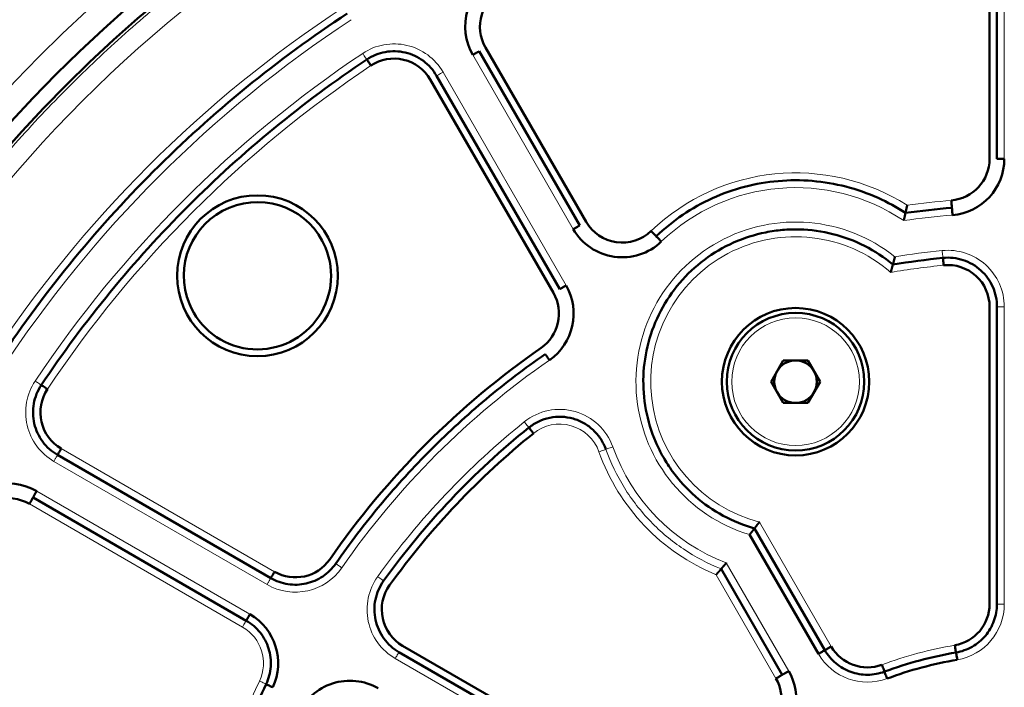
# Model space of a CAD drawing. Header units: millimetres. Extents: x 5 to 414, y 5 to 290.
# Tile 16 of 83: x 101.04 to 111.06, y 191.56 to 198.36. Entities that reach past the tile are written whole.
import ezdxf

# ---------------------------------------------------------------- set-up
doc = ezdxf.new("R2010")
doc.units = ezdxf.units.MM
doc.layers.add('1', color=7, linetype='Continuous', true_color=0xffffff)

msp = doc.modelspace()

# ---------------------------------------------------------------- linework, layer by layer
at = {"layer": '1', "color": 7, "linetype": 'Continuous', "lineweight": 50}
for p, q in [((110.91045, 196.9431), (110.91045, 199.44992)), ((110.98545, 199.44992), (110.98545, 196.9431)), ((105.77915, 198.07499), (106.80251, 196.30247)), ((106.73756, 196.26497), (105.7142, 198.03749)), ((105.28118, 197.78749), (106.53459, 195.61652)), ((106.46964, 195.57902), (105.21623, 197.74999)), ((110.91045, 192.41146), (110.91045, 195.43681)), ((110.98545, 195.43681), (110.98545, 192.41146)), ((108.68545, 194.6744), (108.81045, 194.89091)), ((108.81045, 194.89091), (109.06045, 194.89091)), ((109.06045, 194.89091), (109.18545, 194.6744)), ((108.81045, 194.4579), (108.68545, 194.6744)), ((109.18545, 194.6744), (109.06045, 194.4579)), ((109.06045, 194.4579), (108.81045, 194.4579)), ((103.59333, 192.67526), (101.42236, 193.92867)), ((101.17236, 193.49565), (103.34333, 192.24224)), ((108.51765, 193.18177), (109.23342, 191.94201)), ((109.16847, 191.90451), (108.46777, 193.11816)), ((108.80041, 191.69201), (108.17844, 192.76929)), ((104.93532, 191.98706), (107.55534, 190.47439)), ((107.51784, 190.40944), (104.89781, 191.92211))]:
    msp.add_line(p, q, dxfattribs=at)
at = {"layer": '1', "color": 2, "linetype": 'Continuous', "lineweight": 13}
for p, q in [((111.06045, 199.44992), (111.06045, 196.9431)), ((105.64924, 197.99999), (106.67261, 196.22747)), ((106.59955, 195.65402), (105.34614, 197.82499)), ((111.06045, 195.43681), (111.06045, 192.41146)), ((103.63083, 192.74021), (101.45986, 193.99362)), ((103.55583, 192.6103), (101.38486, 193.86372)), ((101.20986, 193.56061), (103.38083, 192.3072)), ((101.13486, 193.4307), (103.30583, 192.17729)), ((108.56709, 193.24614), (109.29838, 191.97951)), ((108.86536, 191.72951), (108.23022, 192.8296)), ((108.73546, 191.65451), (108.12639, 192.70945)), ((107.48034, 190.34449), (104.86031, 191.85716))]:
    msp.add_line(p, q, dxfattribs=at)
at = {"layer": '1', "color": 7, "linetype": 'Continuous', "lineweight": 50}
for centre, radius in [((111.23545, 187.9744), 13.9), ((108.93545, 194.6744), 0.75), ((108.93545, 194.6744), 0.7)]:
    msp.add_circle(centre, radius, dxfattribs=at)
at = {"layer": '1', "color": 2, "linetype": 'Continuous', "lineweight": 13}
msp.add_circle((108.93545, 194.6744), 0.65, dxfattribs=at)
at = {"layer": '1', "color": 7, "linetype": 'Continuous', "lineweight": 50}
for centre, radius, start, end in [((111.23545, 187.9744), 16.70868, 0, 180), ((111.23545, 187.9744), 15.89931, 0, 180), ((111.23545, 187.9744), 14.75, 90, 270), ((111.23545, 187.9744), 13.75, 90, 270), ((106.14721, 198.28749), 0.575, 116.260665, 210), ((106.14721, 198.28749), 0.425, 116.260665, 210), ((104.84817, 197.53749), 0.425, 30, 123.739335), ((110.48545, 196.9431), 0.425, 274.780192, 0), ((110.48545, 196.9431), 0.575, 274.780192, 0), ((103.45727, 195.75258), 0.81827, 0, 180), ((103.45727, 195.75258), 0.75, 22.522674, 202.522674), ((111.23545, 187.9744), 8.5, 94.780192, 97.985724), ((107.17057, 196.51497), 0.425, 210, 313.797253), ((107.17057, 196.51497), 0.575, 210, 313.797253), ((103.45727, 195.75258), 0.75, 202.522674, 22.522674), ((111.23545, 187.9744), 8, 95.73917, 99.420043), ((110.48545, 195.43681), 0.425, 0, 95.73917), ((103.45727, 195.75258), 0.81827, 180, 0), ((106.10158, 195.36652), 0.425, 304.780192, 30), ((106.10158, 195.36652), 0.575, 304.780192, 30), ((111.23545, 187.9744), 8.575, 124.780192, 145.219808), ((108.93545, 194.6744), 0.21651, 90, 150), ((108.93545, 194.6744), 0.21651, 30, 90), ((108.93545, 194.6744), 0.21651, 150, 210), ((108.93545, 194.6744), 0.21651, 330, 30), ((101.67236, 194.36168), 0.425, 146.260665, 240), ((108.93545, 194.6744), 0.21651, 210, 270), ((108.93545, 194.6744), 0.21651, 270, 330), ((111.23545, 187.9744), 8, 128.821894, 144.26083), ((111.23545, 187.9744), 7.925, 128.821894, 144.26083), ((100.92236, 193.06264), 0.575, 60, 153.739335), ((100.92236, 193.06264), 0.425, 60, 153.739335), ((103.84333, 193.10827), 0.425, 240, 325.219808), ((105.14781, 192.35512), 0.425, 144.26083, 240), ((110.48545, 192.41146), 0.425, 279.594068, 0), ((103.09333, 191.80923), 0.575, 334.780192, 60), ((109.66644, 192.19201), 0.425, 210, 290.405932), ((111.23545, 187.9744), 4, 99.594068, 110.405932), ((111.23545, 187.9744), 3.925, 99.594068, 110.405932), ((108.3674, 191.44201), 0.425, 309.594068, 30), ((108.3674, 191.44201), 0.575, 309.594068, 30), ((104.39781, 191.05609), 0.575, 60, 155.73917)]:
    msp.add_arc(centre, radius, start, end, dxfattribs=at)
at = {"layer": '1', "color": 2, "linetype": 'Continuous', "lineweight": 13}
for centre, radius, start, end in [((111.23545, 187.9744), 14.85, 0, 180), ((111.23545, 187.9744), 14.15, 0, 180), ((111.23545, 187.9744), 13.51828, 121.780188, 148.219812), ((111.23545, 187.9744), 12.575, 123.307362, 146.692638), ((111.23545, 187.9744), 12.425, 123.307362, 146.692638), ((104.84817, 197.53749), 0.575, 30, 123.739335), ((111.23545, 187.9744), 12.075, 123.739335, 146.260665), ((111.23545, 187.9744), 11.925, 123.739335, 146.260665), ((108.93545, 194.6744), 2.125, 57.674291, 133.797253), ((108.93545, 194.6744), 1.975, 56.102156, 133.797253), ((111.23545, 187.9744), 8.575, 94.780192, 97.799558), ((111.23545, 187.9744), 8.425, 94.780192, 98.178469), ((108.93545, 194.6744), 1.625, 51.491155, 253.273731), ((108.93545, 194.6744), 1.475, 48.950995, 255.538088), ((111.23545, 187.9744), 8.075, 95.73917, 99.179708), ((110.48545, 195.43681), 0.575, 0, 95.73917), ((111.23545, 187.9744), 7.925, 95.73917, 99.67127), ((111.23545, 187.9744), 8.425, 124.780192, 145.219808), ((101.67236, 194.36168), 0.575, 146.260665, 240), ((106.53369, 193.81764), 0.575, 19.632441, 128.821894), ((111.23545, 187.9744), 8.075, 128.821894, 144.26083), ((106.53369, 193.81764), 0.425, 19.632441, 128.821894), ((108.93545, 194.6744), 2.125, 199.632441, 247.620938), ((108.93545, 194.6744), 1.975, 199.632441, 249.0793), ((103.84333, 193.10827), 0.575, 240, 325.219808), ((105.14781, 192.35512), 0.575, 144.26083, 240), ((110.48545, 192.41146), 0.575, 279.594068, 0), ((103.09333, 191.80923), 0.425, 334.780192, 60), ((111.23545, 187.9744), 4.075, 99.594068, 110.405932), ((109.66644, 192.19201), 0.575, 210, 290.405932), ((111.23545, 187.9744), 8.575, 154.780192, 175.219808)]:
    msp.add_arc(centre, radius, start, end, dxfattribs=at)
at = {"layer": '1', "color": 7, "linetype": 'Continuous', "lineweight": 50}
for points in [[(127.98545, 187.9744), (127.98545, 188.52232), (127.93159, 189.61893), (127.69001, 191.24739), (127.28997, 192.84449), (126.73531, 194.39465), (126.03138, 195.88299), (125.18495, 197.29516), (124.20419, 198.61757), (123.09853, 199.83748), (121.87862, 200.94314), (120.55621, 201.92391), (119.14404, 202.77033), (117.6557, 203.47426), (116.10553, 204.02892), (114.50846, 204.42897), (112.87987, 204.67055), (111.23545, 204.75133), (109.59102, 204.67055), (107.96243, 204.42897), (106.36536, 204.02892), (104.8152, 203.47426), (103.32686, 202.77033), (101.91469, 201.92391), (100.59228, 200.94314), (99.37237, 199.83748), (98.26671, 198.61757), (97.28594, 197.29516), (96.43952, 195.88299), (95.73559, 194.39465), (95.18093, 192.84449), (94.78088, 191.24739), (94.5393, 189.61893), (94.48545, 188.52232), (94.48545, 187.9744)], [(104.37132, 198.42111), (104.01616, 198.18775), (103.32914, 197.68439), (102.38127, 196.82858), (101.52546, 195.88071), (101.0221, 195.19369), (100.78874, 194.83853)], [(104.57046, 197.95328), (104.62676, 197.99088), (104.75637, 198.04347), (104.96495, 198.0381), (105.15437, 197.95063), (105.24734, 197.84612), (105.28118, 197.78749)], [(101.25657, 194.63939), (101.4748, 194.96612), (101.94371, 195.59858), (102.7365, 196.47335), (103.61127, 197.26614), (104.24373, 197.73505), (104.57046, 197.95328)], [(110.52711, 196.44483), (110.52711, 196.44484), (110.52679, 196.44873), (110.5254, 196.46536), (110.52332, 196.4902), (110.52168, 196.50986), (110.52086, 196.51958)], [(107.51662, 196.15408), (107.51663, 196.15408), (107.51933, 196.15126), (107.53088, 196.13921), (107.54813, 196.12122), (107.56178, 196.10699), (107.56853, 196.09994)], [(110.43545, 195.9343), (110.50422, 195.94121), (110.64641, 195.92586), (110.83069, 195.81849), (110.95596, 195.64587), (110.98545, 195.50593), (110.98545, 195.43681)], [(106.3868, 194.95585), (106.17932, 194.81175), (105.77699, 194.50488), (105.21707, 193.99278), (104.70497, 193.43286), (104.3981, 193.03053), (104.254, 192.82305)], [(101.42236, 193.92867), (101.36373, 193.96251), (101.25922, 194.05548), (101.17175, 194.2449), (101.16638, 194.45348), (101.21897, 194.58309), (101.25657, 194.63939)], [(101.25657, 194.63939), (101.25658, 194.63938), (101.25982, 194.63722), (101.2737, 194.62795), (101.29443, 194.6141), (101.31083, 194.60315), (101.31894, 194.59773)], [(106.22024, 194.20719), (106.25109, 194.23202), (106.31902, 194.27448), (106.43283, 194.31221), (106.5524, 194.32205), (106.67089, 194.30339), (106.78163, 194.2573), (106.87838, 194.18636), (106.95564, 194.09466), (106.99131, 194.02294), (107.00462, 193.98563)], [(106.22023, 194.20719), (106.22024, 194.20719), (106.22268, 194.20415), (106.23315, 194.19115), (106.24877, 194.17172), (106.26114, 194.15636), (106.26725, 194.14876)], [(104.254, 192.82305), (104.21885, 192.77245), (104.12873, 192.68352), (103.95502, 192.60901), (103.76611, 192.6024), (103.64669, 192.64445), (103.59333, 192.67526)], [(104.89781, 191.92211), (104.83796, 191.95667), (104.73151, 192.05219), (104.64464, 192.24697), (104.6438, 192.46025), (104.7016, 192.59107), (104.74197, 192.64717)], [(110.98545, 192.41146), (110.98545, 192.35329), (110.96473, 192.23592), (110.87521, 192.08205), (110.73841, 191.96814), (110.62614, 191.92815), (110.56878, 191.91846)], [(103.54567, 191.59618), (103.57192, 191.65193), (103.60387, 191.77444), (103.58154, 191.96213), (103.49281, 192.12904), (103.39669, 192.21144), (103.34333, 192.24224)], [(110.56878, 191.91845), (110.56878, 191.91846), (110.56813, 191.9223), (110.56535, 191.93876), (110.56119, 191.96334), (110.55791, 191.98279), (110.55628, 191.99241)], [(109.23343, 191.94201), (109.23342, 191.94201), (109.23004, 191.94006), (109.21559, 191.93171), (109.194, 191.91925), (109.17692, 191.90939), (109.16847, 191.90451)], [(109.84077, 191.72339), (109.78625, 191.7031), (109.66903, 191.6816), (109.4936, 191.71185), (109.33913, 191.80035), (109.26251, 191.89163), (109.23342, 191.94201)], [(110.56878, 191.91846), (110.56878, 191.91845), (110.56943, 191.91461), (110.57221, 191.89815), (110.57637, 191.87357), (110.57966, 191.85412), (110.58128, 191.8445)], [(103.54567, 191.59618), (103.43804, 191.36766), (103.24305, 190.90073), (103.01419, 190.17728), (102.85066, 189.43632), (102.78606, 188.93446), (102.76501, 188.68274)]]:
    msp.add_open_spline(points, degree=3, dxfattribs=at)
for points, knots in [([(96.48545, 187.9744), (96.48545, 188.94017), (96.62846, 190.38939), (97.09789, 192.2629), (97.58632, 193.62808), (98.2062, 194.93868), (98.95155, 196.18224), (99.81521, 197.34675), (100.78885, 198.421), (101.8631, 199.39464), (103.02761, 200.2583), (104.27117, 201.00365), (105.58179, 201.62353), (106.94687, 202.11196), (108.35324, 202.46424), (109.78737, 202.67698), (111.23545, 202.74812), (112.68352, 202.67698), (114.11766, 202.46424), (115.52403, 202.11196), (116.8891, 201.62353), (118.19973, 201.00365), (119.44328, 200.2583), (120.60779, 199.39464), (121.68204, 198.421), (122.65568, 197.34675), (123.51934, 196.18224), (124.2647, 194.93868), (124.88458, 193.62806), (125.37301, 192.26299), (125.72529, 190.85659), (125.93802, 189.42257), (125.98545, 188.4569), (125.98545, 187.9744)], [0, 0, 0, 0, 0.06242942, 0.09368177, 0.12493412, 0.15618647, 0.18743883, 0.21869118, 0.24994353, 0.28119589, 0.31244824, 0.34370059, 0.37495294, 0.4062053, 0.43745765, 0.46871, 0.49996236, 0.53121471, 0.56246706, 0.59371941, 0.62497177, 0.65622412, 0.68747647, 0.71872882, 0.74998118, 0.78123353, 0.81248588, 0.84373824, 0.87499059, 0.90624294, 0.93749529, 0.96874765, 1, 1, 1, 1]), ([(105.7142, 198.03749), (105.71415, 198.03746), (105.71374, 198.03723), (105.71212, 198.03629), (105.71088, 198.03558), (105.70762, 198.0337), (105.70561, 198.03254), (105.70089, 198.02981), (105.69818, 198.02824), (105.69217, 198.02477), (105.68886, 198.02287), (105.68179, 198.01879), (105.67803, 198.01661), (105.67017, 198.01207), (105.66608, 198.00971), (105.65775, 198.0049), (105.65349, 198.00245), (105.64924, 197.99999)], [0, 0, 0, 0, 0.11950619, 0.11950619, 0.24529102, 0.24529102, 0.37107585, 0.37107585, 0.49686068, 0.49686068, 0.62264551, 0.62264551, 0.74843034, 0.74843034, 0.87421517, 0.87421517, 1, 1, 1, 1]), ([(104.61212, 197.89091), (104.6067, 197.89902), (104.59575, 197.91542), (104.5819, 197.93615), (104.57264, 197.95001), (104.57046, 197.95328), (104.57046, 197.95327)], [0, 0, 0, 0, 0.25024982, 0.50049963, 0.75074945, 1, 1, 1, 1]), ([(110.98545, 196.9431), (110.9855, 196.9431), (110.98598, 196.9431), (110.98785, 196.9431), (110.98928, 196.9431), (110.99304, 196.9431), (110.99536, 196.9431), (111.00081, 196.9431), (111.00394, 196.9431), (111.01089, 196.9431), (111.0147, 196.9431), (111.02286, 196.9431), (111.02721, 196.9431), (111.03628, 196.9431), (111.041, 196.9431), (111.05063, 196.9431), (111.05554, 196.9431), (111.06045, 196.9431)], [0, 0, 0, 0, 0.11950619, 0.11950619, 0.24529102, 0.24529102, 0.37107585, 0.37107585, 0.49686068, 0.49686068, 0.62264551, 0.62264551, 0.74843034, 0.74843034, 0.87421517, 0.87421517, 1, 1, 1, 1]), ([(110.05457, 196.39197), (109.96571, 196.44987), (109.77015, 196.55668), (109.4503, 196.66886), (109.10645, 196.72713), (108.75772, 196.72656), (108.41409, 196.66717), (108.08537, 196.55065), (107.7811, 196.38041), (107.60013, 196.23415), (107.51663, 196.15408)], [0, 0, 0, 0, 0.11576489, 0.24208419, 0.36840349, 0.4947228, 0.6210421, 0.7473614, 0.8736807, 1, 1, 1, 1]), ([(110.07175, 196.47007), (110.07165, 196.46961), (110.07145, 196.4687), (110.07116, 196.46735), (110.07088, 196.46603), (110.0706, 196.46474), (110.07032, 196.46348), (110.07006, 196.46225), (110.0698, 196.46105), (110.06955, 196.45988), (110.0693, 196.45875), (110.06906, 196.45764), (110.06883, 196.45657), (110.06861, 196.45553), (110.06839, 196.45453), (110.06818, 196.45355), (110.06797, 196.45261), (110.06777, 196.4517), (110.06758, 196.45082), (110.06739, 196.44997), (110.06721, 196.44916), (110.06704, 196.44837), (110.06687, 196.44762), (110.06671, 196.4469), (110.06656, 196.44621), (110.06642, 196.44555), (110.06628, 196.44493), (110.06614, 196.44433), (110.06602, 196.44376), (110.0659, 196.44322), (110.06578, 196.44272), (110.06568, 196.44224), (110.06558, 196.44179), (110.06549, 196.44138), (110.06506, 196.43942), (110.06431, 196.43601), (110.06328, 196.43131), (110.06232, 196.42694), (110.06143, 196.4229), (110.06061, 196.41917), (110.05993, 196.4161), (110.05938, 196.4136), (110.05893, 196.41157), (110.05851, 196.40963), (110.05811, 196.4078), (110.05773, 196.40606), (110.05737, 196.40442), (110.05704, 196.40289), (110.05672, 196.40145), (110.05643, 196.40012), (110.05616, 196.39889), (110.05591, 196.39776), (110.05568, 196.39674), (110.05547, 196.39581), (110.05528, 196.39499), (110.05512, 196.39427), (110.05497, 196.39365), (110.05485, 196.39313), (110.05475, 196.39271), (110.05467, 196.39238), (110.05462, 196.39215), (110.05458, 196.392), (110.05458, 196.39198), (110.05457, 196.39198)], [0, 0, 0, 0, 0.0116176, 0.02298958, 0.03411487, 0.04499248, 0.05562143, 0.06600081, 0.07612977, 0.08600753, 0.09563336, 0.1050066, 0.11412664, 0.12299293, 0.13160499, 0.13996238, 0.14806473, 0.15591169, 0.16350299, 0.17083836, 0.17791762, 0.18474058, 0.1913071, 0.19761708, 0.20367044, 0.2094671, 0.21500702, 0.22029019, 0.2253166, 0.23008625, 0.23459915, 0.23885532, 0.24285481, 0.24659765, 0.25008387, 0.2957036, 0.33973467, 0.38219217, 0.42308705, 0.46242901, 0.50022849, 0.52485978, 0.54929019, 0.57352355, 0.59756332, 0.62141279, 0.64507518, 0.66855382, 0.69185224, 0.71497431, 0.73792432, 0.76070711, 0.78332654, 0.80578246, 0.82807361, 0.85019835, 0.87215492, 0.89394155, 0.91555664, 0.93699889, 0.95826743, 0.97936193, 1, 1, 1, 1]), ([(110.05457, 196.39198), (110.05457, 196.39197), (110.05457, 196.39196), (110.05456, 196.39194), (110.05455, 196.39188), (110.05453, 196.39181), (110.05451, 196.39171), (110.05448, 196.39159), (110.05445, 196.39145), (110.05441, 196.39128), (110.05437, 196.39109), (110.05432, 196.39089), (110.05426, 196.39065), (110.0542, 196.3904), (110.05414, 196.39012), (110.05407, 196.38983), (110.054, 196.3895), (110.05392, 196.38916), (110.05383, 196.38879), (110.05374, 196.3884), (110.05365, 196.38799), (110.05355, 196.38755), (110.05345, 196.38709), (110.05334, 196.38661), (110.05322, 196.3861), (110.05311, 196.38557), (110.05298, 196.38501), (110.05285, 196.38444), (110.05272, 196.38384), (110.05258, 196.38321), (110.05244, 196.38257), (110.05229, 196.3819), (110.05214, 196.3812), (110.05198, 196.38049), (110.05182, 196.37975), (110.05165, 196.37899), (110.05147, 196.37821), (110.0513, 196.3774), (110.05111, 196.37657), (110.05092, 196.37572), (110.05073, 196.37485), (110.05053, 196.37395), (110.05033, 196.37304), (110.05012, 196.3721), (110.04991, 196.37114), (110.04969, 196.37016), (110.04947, 196.36916), (110.04893, 196.36678), (110.04803, 196.36276), (110.04668, 196.35675), (110.04518, 196.35008), (110.04401, 196.34488), (110.04324, 196.34147), (110.04291, 196.34004), (110.04256, 196.3385), (110.04218, 196.33684), (110.04177, 196.33505), (110.04134, 196.33315), (110.04088, 196.33113), (110.04039, 196.32899), (110.03988, 196.32673), (110.03934, 196.32435), (110.03878, 196.32186), (110.03819, 196.31924), (110.03757, 196.31652), (110.03715, 196.31466), (110.03693, 196.31372)], [0, 0, 0, 0, 0.00753869, 0.01768842, 0.02787323, 0.03809314, 0.04834817, 0.05863828, 0.06896341, 0.07932347, 0.08971835, 0.1001479, 0.11061198, 0.1211104, 0.131643, 0.14220957, 0.15280991, 0.16344384, 0.17411116, 0.18481168, 0.19554523, 0.20631164, 0.21711079, 0.22794256, 0.23880687, 0.24970374, 0.26063362, 0.2715971, 0.28259474, 0.29362705, 0.30469455, 0.31579769, 0.32693692, 0.33811267, 0.34932535, 0.36057535, 0.37186304, 0.38318879, 0.39455297, 0.40595593, 0.41739803, 0.42887964, 0.44040113, 0.45196286, 0.46356523, 0.47520866, 0.48689358, 0.49862043, 0.55694566, 0.61815089, 0.68227034, 0.74934416, 0.76114543, 0.77389217, 0.78758421, 0.80222106, 0.81780175, 0.83432476, 0.85178794, 0.8701884, 0.8895224, 0.9097853, 0.93097152, 0.95307448, 0.97608674, 1, 1, 1, 1]), ([(110.53336, 196.3701), (110.53255, 196.37982), (110.53091, 196.39947), (110.52883, 196.42431), (110.52744, 196.44093), (110.52711, 196.44483), (110.52711, 196.44483)], [0, 0, 0, 0, 0.25024982, 0.50049963, 0.75074945, 1, 1, 1, 1]), ([(106.67261, 196.22748), (106.67686, 196.22993), (106.68111, 196.23238), (106.68945, 196.2372), (106.69353, 196.23956), (106.70139, 196.24409), (106.70516, 196.24627), (106.71223, 196.25035), (106.71553, 196.25226), (106.72154, 196.25573), (106.72425, 196.25729), (106.72897, 196.26002), (106.73099, 196.26118), (106.73424, 196.26306), (106.73548, 196.26378), (106.73713, 196.26473), (106.73756, 196.26497), (106.73755, 196.26497)], [0, 0, 0, 0, 0.12524183, 0.12524183, 0.25048366, 0.25048366, 0.3757255, 0.3757255, 0.50096733, 0.50096733, 0.62620916, 0.62620916, 0.75145099, 0.75145099, 0.87669283, 0.87669283, 1, 1, 1, 1]), ([(108.51765, 193.18177), (108.40711, 193.21271), (108.19217, 193.29959), (107.90712, 193.49751), (107.71155, 193.71118), (107.58654, 193.90443), (107.4837, 194.11034), (107.39916, 194.38736), (107.37372, 194.73359), (107.42532, 195.07696), (107.55147, 195.40044), (107.74593, 195.68809), (107.99912, 195.92571), (108.29844, 196.10156), (108.57442, 196.18945), (108.80228, 196.22188), (109.03233, 196.22886), (109.3193, 196.18939), (109.64415, 196.06735), (109.8378, 195.93988), (109.92608, 195.86652)], [0, 0, 0, 0, 0.06248789, 0.12497577, 0.18746366, 0.21875606, 0.25004845, 0.31253634, 0.37502423, 0.43751211, 0.5, 0.56248789, 0.62497577, 0.68746366, 0.74995155, 0.78124394, 0.81253634, 0.87502423, 0.93751211, 1, 1, 1, 1]), ([(107.46472, 196.20821), (107.47147, 196.20117), (107.48512, 196.18694), (107.50237, 196.16894), (107.51391, 196.15691), (107.51662, 196.15408), (107.51662, 196.15408)], [0, 0, 0, 0, 0.25024982, 0.50049963, 0.75074945, 1, 1, 1, 1]), ([(109.90409, 195.78677), (109.90422, 195.78726), (109.90449, 195.78822), (109.9049, 195.78966), (109.90529, 195.79106), (109.90568, 195.79245), (109.90607, 195.79381), (109.90644, 195.79514), (109.90681, 195.79644), (109.90717, 195.79772), (109.90752, 195.79897), (109.90786, 195.8002), (109.90819, 195.8014), (109.90852, 195.80256), (109.90884, 195.80371), (109.90915, 195.80482), (109.90945, 195.80591), (109.90975, 195.80697), (109.91003, 195.808), (109.91031, 195.809), (109.91058, 195.80998), (109.91084, 195.81093), (109.91109, 195.81185), (109.91134, 195.81274), (109.91158, 195.81361), (109.91181, 195.81445), (109.91203, 195.81526), (109.91287, 195.81829), (109.91428, 195.82336), (109.91615, 195.83013), (109.91784, 195.83627), (109.91907, 195.84075), (109.91992, 195.84387), (109.92047, 195.84587), (109.921, 195.84778), (109.9215, 195.84961), (109.92198, 195.85134), (109.92243, 195.85298), (109.92286, 195.85453), (109.92326, 195.85599), (109.92363, 195.85736), (109.92398, 195.85863), (109.9243, 195.85981), (109.92459, 195.86089), (109.92486, 195.86188), (109.9251, 195.86277), (109.92531, 195.86356), (109.92549, 195.86426), (109.92565, 195.86487), (109.92578, 195.86538), (109.92589, 195.8658), (109.92598, 195.86612), (109.92603, 195.86635), (109.92607, 195.86649), (109.92607, 195.86651), (109.92608, 195.86652)], [0, 0, 0, 0, 0.01222823, 0.02425432, 0.0360772, 0.04769581, 0.05910915, 0.07031622, 0.08131611, 0.09210794, 0.10269088, 0.11306415, 0.12322704, 0.13317888, 0.14291905, 0.15244701, 0.16176224, 0.17086429, 0.17975276, 0.18842727, 0.19688751, 0.20513322, 0.21316415, 0.2209801, 0.22858092, 0.23596646, 0.24313663, 0.25009136, 0.31676254, 0.38066375, 0.44183182, 0.50030086, 0.52374282, 0.5470042, 0.57008907, 0.59300124, 0.61574445, 0.63832242, 0.66073899, 0.68299822, 0.70510446, 0.72706246, 0.74887745, 0.77055516, 0.7920995, 0.81351132, 0.83479091, 0.85593831, 0.87695344, 0.89783624, 0.9185868, 0.93920544, 0.95969289, 0.98005034, 1, 1, 1, 1]), ([(109.94723, 195.94598), (109.94711, 195.94551), (109.94686, 195.94457), (109.9465, 195.94318), (109.94614, 195.94181), (109.9458, 195.94049), (109.94546, 195.93919), (109.94513, 195.93793), (109.94481, 195.9367), (109.9445, 195.93551), (109.9442, 195.93435), (109.94391, 195.93322), (109.94362, 195.93213), (109.94334, 195.93108), (109.94308, 195.93005), (109.94282, 195.92907), (109.94257, 195.92812), (109.94232, 195.9272), (109.94209, 195.92631), (109.94187, 195.92547), (109.94165, 195.92465), (109.94144, 195.92387), (109.94124, 195.92312), (109.94105, 195.92241), (109.94087, 195.92173), (109.9407, 195.92108), (109.94053, 195.92047), (109.94037, 195.91989), (109.94023, 195.91934), (109.94009, 195.91882), (109.93996, 195.91834), (109.93984, 195.91789), (109.93972, 195.91747), (109.93962, 195.91708), (109.93916, 195.91536), (109.93837, 195.91237), (109.93727, 195.90822), (109.93624, 195.90432), (109.93526, 195.90066), (109.93435, 195.89724), (109.9335, 195.89405), (109.93276, 195.89129), (109.93211, 195.88888), (109.93155, 195.88678), (109.93102, 195.88477), (109.93052, 195.88287), (109.93004, 195.88108), (109.92959, 195.87938), (109.92917, 195.87779), (109.92878, 195.87631), (109.92841, 195.87493), (109.92807, 195.87366), (109.92775, 195.8725), (109.92746, 195.87144), (109.9272, 195.87049), (109.92697, 195.86964), (109.92676, 195.8689), (109.92658, 195.86825), (109.92643, 195.86772), (109.9263, 195.86728), (109.9262, 195.86694), (109.92613, 195.8667), (109.92609, 195.86655), (109.92608, 195.86653), (109.92608, 195.86652)], [0, 0, 0, 0, 0.01193477, 0.02360396, 0.0350065, 0.04614136, 0.05700757, 0.06760423, 0.07793048, 0.08798554, 0.0977687, 0.1072793, 0.11651675, 0.12548052, 0.13417014, 0.14258519, 0.1507253, 0.15859017, 0.16617953, 0.17349315, 0.18053083, 0.18729244, 0.19377783, 0.19998693, 0.20591966, 0.21157597, 0.21695583, 0.22205923, 0.22688617, 0.23143666, 0.23571073, 0.2397084, 0.24342971, 0.2468747, 0.25004341, 0.2894686, 0.32765168, 0.36460381, 0.4003335, 0.43484812, 0.46815496, 0.50026197, 0.52517773, 0.54985596, 0.57430163, 0.59851941, 0.62251377, 0.64628916, 0.66985015, 0.69320156, 0.71634855, 0.73929678, 0.76205246, 0.78462118, 0.8070045, 0.82920272, 0.85121582, 0.87304365, 0.89468612, 0.91614335, 0.93741579, 0.95850439, 0.9794107, 1, 1, 1, 1]), ([(110.44295, 195.85968), (110.44197, 195.86938), (110.44, 195.88901), (110.43751, 195.91381), (110.43584, 195.9304), (110.43545, 195.9343), (110.43545, 195.9343)], [0, 0, 0, 0, 0.25024982, 0.50049963, 0.75074945, 1, 1, 1, 1]), ([(106.53459, 195.61652), (106.53464, 195.61655), (106.53505, 195.61679), (106.53667, 195.61772), (106.53791, 195.61844), (106.54116, 195.62031), (106.54318, 195.62148), (106.5479, 195.6242), (106.55061, 195.62577), (106.55662, 195.62924), (106.55993, 195.63115), (106.56699, 195.63523), (106.57076, 195.6374), (106.57862, 195.64194), (106.5827, 195.6443), (106.59104, 195.64911), (106.59529, 195.65157), (106.59955, 195.65402)], [0, 0, 0, 0, 0.11950619, 0.11950619, 0.24529102, 0.24529102, 0.37107585, 0.37107585, 0.49686068, 0.49686068, 0.62264551, 0.62264551, 0.74843034, 0.74843034, 0.87421517, 0.87421517, 1, 1, 1, 1]), ([(106.42958, 194.89425), (106.42401, 194.90226), (106.41276, 194.91846), (106.39854, 194.93893), (106.38903, 194.95262), (106.3868, 194.95584), (106.3868, 194.95584)], [0, 0, 0, 0, 0.25024982, 0.50049963, 0.75074945, 1, 1, 1, 1]), ([(101.45986, 193.99362), (101.4574, 193.98937), (101.45495, 193.98512), (101.45013, 193.97678), (101.44777, 193.97269), (101.44324, 193.96484), (101.44106, 193.96107), (101.43698, 193.954), (101.43508, 193.9507), (101.43161, 193.94469), (101.43004, 193.94198), (101.42731, 193.93725), (101.42615, 193.93524), (101.42427, 193.93198), (101.42356, 193.93074), (101.42261, 193.9291), (101.42236, 193.92867), (101.42236, 193.92867)], [0, 0, 0, 0, 0.12524183, 0.12524183, 0.25048366, 0.25048366, 0.3757255, 0.3757255, 0.50096733, 0.50096733, 0.62620916, 0.62620916, 0.75145099, 0.75145099, 0.87669283, 0.87669283, 1, 1, 1, 1]), ([(101.20986, 193.56061), (101.2074, 193.55636), (101.20495, 193.5521), (101.20013, 193.54377), (101.19777, 193.53968), (101.19324, 193.53182), (101.19106, 193.52806), (101.18698, 193.52099), (101.18508, 193.51768), (101.18161, 193.51167), (101.18004, 193.50896), (101.17731, 193.50424), (101.17615, 193.50223), (101.17427, 193.49897), (101.17356, 193.49773), (101.17261, 193.49609), (101.17236, 193.49566), (101.17236, 193.49566)], [0, 0, 0, 0, 0.12524183, 0.12524183, 0.25048366, 0.25048366, 0.3757255, 0.3757255, 0.50096733, 0.50096733, 0.62620916, 0.62620916, 0.75145099, 0.75145099, 0.87669283, 0.87669283, 1, 1, 1, 1]), ([(101.17236, 193.49565), (101.17233, 193.49561), (101.17209, 193.49519), (101.17116, 193.49358), (101.17044, 193.49234), (101.16856, 193.48908), (101.1674, 193.48707), (101.16467, 193.48235), (101.16311, 193.47964), (101.15964, 193.47362), (101.15773, 193.47032), (101.15365, 193.46325), (101.15148, 193.45949), (101.14694, 193.45163), (101.14458, 193.44754), (101.13977, 193.4392), (101.13731, 193.43495), (101.13486, 193.4307)], [0, 0, 0, 0, 0.11950619, 0.11950619, 0.24529102, 0.24529102, 0.37107585, 0.37107585, 0.49686068, 0.49686068, 0.62264551, 0.62264551, 0.74843034, 0.74843034, 0.87421517, 0.87421517, 1, 1, 1, 1]), ([(108.46777, 193.11816), (108.46809, 193.11856), (108.46872, 193.11935), (108.46965, 193.12053), (108.47055, 193.12168), (108.47143, 193.12279), (108.47228, 193.12388), (108.47311, 193.12493), (108.47391, 193.12595), (108.47469, 193.12694), (108.47544, 193.1279), (108.47617, 193.12882), (108.47687, 193.12972), (108.47755, 193.13058), (108.4782, 193.13141), (108.47882, 193.1322), (108.47942, 193.13296), (108.48, 193.13369), (108.48055, 193.13439), (108.48108, 193.13506), (108.48158, 193.13569), (108.48206, 193.1363), (108.48251, 193.13687), (108.48294, 193.13741), (108.48334, 193.13792), (108.48372, 193.1384), (108.48407, 193.13884), (108.48441, 193.13926), (108.48471, 193.13965), (108.485, 193.14), (108.48526, 193.14033), (108.48549, 193.14063), (108.48571, 193.1409), (108.4859, 193.14113), (108.48606, 193.14134), (108.48621, 193.14152), (108.48702, 193.14256), (108.48849, 193.14443), (108.49057, 193.14708), (108.49255, 193.14961), (108.49443, 193.15201), (108.49621, 193.15429), (108.49791, 193.15646), (108.4995, 193.1585), (108.50101, 193.16042), (108.50244, 193.16226), (108.5038, 193.16401), (108.50511, 193.16569), (108.50635, 193.16728), (108.50752, 193.1688), (108.50863, 193.17024), (108.50968, 193.17159), (108.51066, 193.17285), (108.51157, 193.17404), (108.51242, 193.17513), (108.5132, 193.17614), (108.51392, 193.17707), (108.51458, 193.17791), (108.51517, 193.17866), (108.51569, 193.17933), (108.51616, 193.17991), (108.51656, 193.18042), (108.51689, 193.18084), (108.51717, 193.18118), (108.51738, 193.18145), (108.51753, 193.18164), (108.51763, 193.18175), (108.51764, 193.18177), (108.51765, 193.18177)], [0, 0, 0, 0, 0.01256498, 0.02481865, 0.03675974, 0.04838707, 0.05969953, 0.07069608, 0.08137578, 0.09173778, 0.10178129, 0.11150562, 0.12091017, 0.1299944, 0.13875784, 0.14720011, 0.15532088, 0.16311988, 0.17059687, 0.1777517, 0.18458423, 0.19109436, 0.19728204, 0.20314722, 0.2086899, 0.21391009, 0.21880781, 0.2233831, 0.227636, 0.23156656, 0.23517485, 0.23846092, 0.24142483, 0.24406664, 0.24638641, 0.24838419, 0.25006003, 0.28096551, 0.31108367, 0.34042098, 0.36898259, 0.39677272, 0.42379517, 0.45005357, 0.47555164, 0.50029336, 0.52517676, 0.54983026, 0.57425849, 0.59846568, 0.62245585, 0.64623293, 0.66980092, 0.69316402, 0.71632676, 0.73929406, 0.76207139, 0.78466321, 0.80706993, 0.8292909, 0.85132511, 0.87317144, 0.8948288, 0.91629628, 0.93757334, 0.95865986, 0.97955634, 1, 1, 1, 1]), ([(108.56709, 193.24614), (108.56678, 193.24574), (108.56618, 193.24495), (108.56529, 193.24378), (108.56441, 193.24262), (108.56355, 193.24149), (108.5627, 193.24038), (108.56187, 193.23929), (108.56106, 193.23823), (108.56026, 193.23719), (108.55948, 193.23616), (108.55872, 193.23517), (108.55797, 193.23419), (108.55725, 193.23324), (108.55654, 193.23231), (108.55584, 193.2314), (108.55517, 193.23051), (108.55451, 193.22965), (108.55387, 193.22881), (108.55324, 193.22799), (108.55264, 193.2272), (108.55205, 193.22642), (108.55148, 193.22567), (108.55092, 193.22495), (108.55038, 193.22424), (108.54986, 193.22355), (108.54935, 193.22289), (108.54745, 193.22041), (108.54427, 193.21627), (108.54005, 193.21078), (108.53626, 193.20585), (108.53347, 193.20224), (108.53151, 193.19971), (108.53022, 193.19804), (108.52898, 193.19644), (108.52781, 193.19493), (108.5267, 193.1935), (108.52565, 193.19215), (108.52466, 193.19089), (108.52374, 193.1897), (108.52289, 193.1886), (108.52209, 193.18758), (108.52137, 193.18664), (108.52071, 193.18579), (108.52012, 193.18502), (108.51959, 193.18433), (108.51912, 193.18372), (108.51872, 193.1832), (108.51839, 193.18276), (108.51811, 193.1824), (108.5179, 193.18212), (108.51775, 193.18192), (108.51766, 193.1818), (108.51765, 193.18178), (108.51765, 193.18177)], [0, 0, 0, 0, 0.01224966, 0.02428876, 0.03611729, 0.04773527, 0.05914269, 0.07033957, 0.0813259, 0.0921017, 0.10266697, 0.11302173, 0.12316597, 0.13309971, 0.14282295, 0.15233572, 0.161638, 0.17072983, 0.1796112, 0.18828213, 0.19674264, 0.20499274, 0.21303245, 0.22086178, 0.22848075, 0.23588939, 0.24308771, 0.25007574, 0.3173177, 0.38140699, 0.44236644, 0.50022264, 0.52475863, 0.54909885, 0.57324644, 0.59720461, 0.62097664, 0.64456588, 0.66797579, 0.69120987, 0.71427173, 0.73716504, 0.75989358, 0.78246117, 0.80487176, 0.82712936, 0.84923805, 0.87120201, 0.89302551, 0.91471289, 0.93626857, 0.95769706, 0.97900294, 1, 1, 1, 1]), ([(108.12639, 192.70945), (108.1267, 192.7098), (108.12732, 192.7105), (108.12822, 192.71154), (108.12911, 192.71256), (108.12998, 192.71356), (108.13082, 192.71452), (108.13164, 192.71547), (108.13244, 192.71639), (108.13322, 192.71728), (108.13397, 192.71815), (108.1347, 192.71899), (108.13541, 192.7198), (108.1361, 192.72059), (108.13677, 192.72136), (108.13741, 192.72209), (108.13803, 192.7228), (108.13863, 192.72349), (108.1392, 192.72415), (108.13976, 192.72479), (108.14029, 192.72539), (108.1408, 192.72598), (108.14129, 192.72653), (108.14176, 192.72707), (108.1422, 192.72757), (108.14262, 192.72806), (108.14303, 192.72852), (108.14341, 192.72895), (108.14377, 192.72936), (108.1441, 192.72974), (108.14442, 192.7301), (108.14472, 192.73044), (108.14499, 192.73075), (108.14525, 192.73104), (108.14548, 192.73131), (108.14569, 192.73155), (108.14681, 192.73283), (108.14877, 192.73509), (108.15151, 192.73824), (108.15408, 192.74119), (108.15648, 192.74395), (108.15871, 192.74653), (108.16079, 192.74891), (108.16258, 192.75098), (108.16413, 192.75277), (108.16547, 192.75432), (108.16675, 192.75581), (108.16797, 192.75722), (108.16911, 192.75855), (108.17019, 192.75981), (108.17121, 192.76098), (108.17215, 192.76208), (108.17303, 192.7631), (108.17385, 192.76404), (108.17459, 192.7649), (108.17527, 192.76569), (108.17588, 192.76639), (108.17642, 192.76701), (108.1769, 192.76756), (108.17732, 192.76803), (108.17766, 192.76842), (108.17795, 192.76874), (108.17817, 192.76899), (108.17833, 192.76916), (108.17842, 192.76927), (108.17843, 192.76929), (108.17844, 192.76929)], [0, 0, 0, 0, 0.01167196, 0.02308471, 0.03423718, 0.04512834, 0.05575719, 0.06612283, 0.07622441, 0.08606113, 0.09563227, 0.10493719, 0.11397528, 0.12274603, 0.13124896, 0.13948366, 0.14744977, 0.15514698, 0.16257504, 0.16973371, 0.17662282, 0.18324223, 0.18959182, 0.1956715, 0.20148121, 0.20702091, 0.21229059, 0.21729024, 0.22201986, 0.22647947, 0.23066911, 0.23458881, 0.23823861, 0.24161856, 0.24472869, 0.24756906, 0.25013972, 0.28965076, 0.3278827, 0.36484669, 0.40055083, 0.43500181, 0.46820606, 0.50017049, 0.52481213, 0.54925436, 0.57350083, 0.59755482, 0.62141941, 0.64509757, 0.66859237, 0.69190707, 0.71504522, 0.7380108, 0.76080828, 0.78344098, 0.80590822, 0.82820828, 0.85033909, 0.87229843, 0.89408409, 0.91569401, 0.93712646, 0.95838008, 0.9794541, 1, 1, 1, 1]), ([(108.17844, 192.76929), (108.17845, 192.7693), (108.17845, 192.76931), (108.17847, 192.76932), (108.17851, 192.76937), (108.17856, 192.76942), (108.17862, 192.7695), (108.1787, 192.76959), (108.1788, 192.7697), (108.17891, 192.76982), (108.17904, 192.76997), (108.17918, 192.77013), (108.17933, 192.7703), (108.1795, 192.7705), (108.17969, 192.77071), (108.17989, 192.77094), (108.1801, 192.77118), (108.18033, 192.77145), (108.18058, 192.77173), (108.18084, 192.77203), (108.18111, 192.77234), (108.1814, 192.77268), (108.18171, 192.77303), (108.18203, 192.7734), (108.18237, 192.77379), (108.18272, 192.77419), (108.18308, 192.77462), (108.18347, 192.77506), (108.18386, 192.77552), (108.18427, 192.776), (108.1847, 192.77649), (108.18514, 192.77701), (108.1856, 192.77754), (108.18607, 192.77808), (108.18655, 192.77865), (108.18705, 192.77923), (108.18757, 192.77983), (108.1881, 192.78045), (108.18864, 192.78108), (108.1892, 192.78173), (108.18977, 192.7824), (108.19036, 192.78308), (108.19096, 192.78378), (108.19158, 192.7845), (108.19221, 192.78523), (108.19285, 192.78598), (108.19351, 192.78675), (108.19508, 192.78858), (108.19774, 192.79167), (108.20173, 192.79631), (108.20614, 192.80145), (108.20962, 192.80551), (108.21195, 192.80823), (108.21303, 192.80948), (108.21419, 192.81083), (108.21543, 192.81228), (108.21675, 192.81382), (108.21816, 192.81546), (108.21965, 192.8172), (108.22121, 192.81903), (108.22286, 192.82096), (108.22459, 192.82299), (108.2264, 192.82512), (108.22829, 192.82733), (108.22957, 192.82884), (108.23022, 192.8296)], [0, 0, 0, 0, 0.00757644, 0.01778855, 0.02803376, 0.03831206, 0.04862336, 0.05896759, 0.0693446, 0.07975425, 0.09019635, 0.1006707, 0.1111771, 0.1217153, 0.13228506, 0.14288614, 0.15351827, 0.16418121, 0.17487471, 0.18559852, 0.19635242, 0.2071362, 0.21794966, 0.22879263, 0.239665, 0.25056671, 0.26149816, 0.27245989, 0.2834524, 0.29447616, 0.30553162, 0.31661919, 0.32773927, 0.33889222, 0.3500784, 0.36129814, 0.37255178, 0.38383962, 0.39516197, 0.40651914, 0.41791143, 0.42933914, 0.44080258, 0.45230207, 0.46383795, 0.47541056, 0.48702028, 0.4986675, 0.55724327, 0.61852663, 0.68254593, 0.74933484, 0.76281191, 0.77726533, 0.79269451, 0.80909833, 0.82647502, 0.84482204, 0.86413597, 0.88441239, 0.90564579, 0.92782955, 0.9509559, 0.97501597, 1, 1, 1, 1]), ([(103.59333, 192.67526), (103.59336, 192.6753), (103.5936, 192.67572), (103.59453, 192.67733), (103.59524, 192.67857), (103.59712, 192.68183), (103.59829, 192.68384), (103.60101, 192.68856), (103.60258, 192.69127), (103.60605, 192.69729), (103.60795, 192.70059), (103.61204, 192.70766), (103.61421, 192.71142), (103.61875, 192.71928), (103.62111, 192.72337), (103.62592, 192.73171), (103.62838, 192.73596), (103.63083, 192.74021)], [0, 0, 0, 0, 0.11950619, 0.11950619, 0.24529102, 0.24529102, 0.37107585, 0.37107585, 0.49686068, 0.49686068, 0.62264551, 0.62264551, 0.74843034, 0.74843034, 0.87421517, 0.87421517, 1, 1, 1, 1]), ([(103.34333, 192.24224), (103.34336, 192.24229), (103.3436, 192.2427), (103.34453, 192.24432), (103.34524, 192.24556), (103.34712, 192.24881), (103.34829, 192.25083), (103.35101, 192.25555), (103.35258, 192.25826), (103.35605, 192.26427), (103.35795, 192.26758), (103.36204, 192.27464), (103.36421, 192.27841), (103.36875, 192.28627), (103.37111, 192.29035), (103.37592, 192.29869), (103.37838, 192.30294), (103.38083, 192.3072)], [0, 0, 0, 0, 0.11950619, 0.11950619, 0.24529102, 0.24529102, 0.37107585, 0.37107585, 0.49686068, 0.49686068, 0.62264551, 0.62264551, 0.74843034, 0.74843034, 0.87421517, 0.87421517, 1, 1, 1, 1]), ([(109.23342, 191.94201), (109.23347, 191.94204), (109.23388, 191.94227), (109.2355, 191.94321), (109.23674, 191.94392), (109.24, 191.9458), (109.24201, 191.94697), (109.24673, 191.94969), (109.24944, 191.95126), (109.25545, 191.95473), (109.25876, 191.95663), (109.26583, 191.96072), (109.26959, 191.96289), (109.27745, 191.96743), (109.28154, 191.96979), (109.28987, 191.9746), (109.29412, 191.97705), (109.29838, 191.97951)], [0, 0, 0, 0, 0.11950619, 0.11950619, 0.24529102, 0.24529102, 0.37107585, 0.37107585, 0.49686068, 0.49686068, 0.62264551, 0.62264551, 0.74843034, 0.74843034, 0.87421517, 0.87421517, 1, 1, 1, 1]), ([(109.81462, 191.79368), (109.81802, 191.78454), (109.8249, 191.76605), (109.83359, 191.74269), (109.8394, 191.72706), (109.84077, 191.72339), (109.84077, 191.72339)], [0, 0, 0, 0, 0.25024982, 0.50049963, 0.75074945, 1, 1, 1, 1]), ([(108.73546, 191.65451), (108.73971, 191.65696), (108.74396, 191.65942), (108.7523, 191.66423), (108.75639, 191.66659), (108.76424, 191.67113), (108.76801, 191.6733), (108.77508, 191.67738), (108.77838, 191.67929), (108.78439, 191.68276), (108.7871, 191.68433), (108.79183, 191.68705), (108.79384, 191.68822), (108.79709, 191.69009), (108.79833, 191.69081), (108.79998, 191.69176), (108.80041, 191.69201), (108.80041, 191.69201)], [0, 0, 0, 0, 0.12524183, 0.12524183, 0.25048366, 0.25048366, 0.3757255, 0.3757255, 0.50096733, 0.50096733, 0.62620916, 0.62620916, 0.75145099, 0.75145099, 0.87669283, 0.87669283, 1, 1, 1, 1]), ([(108.80041, 191.69201), (108.80046, 191.69204), (108.80087, 191.69227), (108.80249, 191.69321), (108.80373, 191.69392), (108.80698, 191.6958), (108.809, 191.69697), (108.81372, 191.69969), (108.81643, 191.70126), (108.82244, 191.70473), (108.82574, 191.70663), (108.83281, 191.71072), (108.83658, 191.71289), (108.84443, 191.71743), (108.84852, 191.71979), (108.85686, 191.7246), (108.86111, 191.72705), (108.86536, 191.72951)], [0, 0, 0, 0, 0.11950619, 0.11950619, 0.24529102, 0.24529102, 0.37107585, 0.37107585, 0.49686068, 0.49686068, 0.62264551, 0.62264551, 0.74843034, 0.74843034, 0.87421517, 0.87421517, 1, 1, 1, 1]), ([(109.86692, 191.65309), (109.86352, 191.66223), (109.85664, 191.68072), (109.84795, 191.70408), (109.84214, 191.71971), (109.84077, 191.72338), (109.84077, 191.72338)], [0, 0, 0, 0, 0.25024982, 0.50049963, 0.75074945, 1, 1, 1, 1]), ([(103.61352, 191.56423), (103.6047, 191.56838), (103.58685, 191.57679), (103.5643, 191.58741), (103.54922, 191.59451), (103.54567, 191.59618), (103.54567, 191.59618)], [0, 0, 0, 0, 0.25024982, 0.50049963, 0.75074945, 1, 1, 1, 1])]:
    msp.add_open_spline(points, degree=3, knots=knots, dxfattribs=at)
at = {"layer": '1', "color": 2, "linetype": 'Continuous', "lineweight": 13}
for points in [[(99.57412, 195.19915), (99.71303, 195.42337), (100.00379, 195.86379), (100.4773, 196.49818), (100.98659, 197.10421), (101.52997, 197.67988), (102.10564, 198.22326), (102.71167, 198.73255), (103.34606, 199.20606), (103.78648, 199.49682), (104.0107, 199.63573)], [(104.57046, 197.95327), (104.57046, 197.95328), (104.56829, 197.95652), (104.55902, 197.9704), (104.54518, 197.99113), (104.53422, 198.00753), (104.52881, 198.01565)], [(105.28118, 197.78749), (105.28119, 197.78749), (105.28456, 197.78944), (105.29902, 197.79779), (105.32061, 197.81025), (105.33769, 197.82011), (105.34613, 197.82499)], [(110.43545, 195.9343), (110.43545, 195.93431), (110.43506, 195.93819), (110.43339, 195.95479), (110.4309, 195.9796), (110.42892, 195.99922), (110.42795, 196.00893)], [(106.22024, 194.20719), (106.22023, 194.20719), (106.21779, 194.21023), (106.20732, 194.22323), (106.1917, 194.24266), (106.17933, 194.25802), (106.17322, 194.26562)], [(107.00461, 193.98563), (107.00462, 193.98563), (107.0083, 193.98694), (107.02402, 193.99255), (107.0475, 194.00093), (107.06607, 194.00755), (107.07526, 194.01083)], [(108.17844, 192.76929), (108.04376, 192.82281), (107.78497, 192.95896), (107.4492, 193.24011), (107.18017, 193.58566), (107.05331, 193.84914), (107.00462, 193.98563)], [(104.254, 192.82306), (104.25401, 192.82305), (104.25721, 192.82083), (104.27092, 192.81131), (104.29139, 192.79709), (104.30759, 192.78584), (104.3156, 192.78027)], [(103.34333, 192.24225), (103.34333, 192.24224), (103.34138, 192.23886), (103.33303, 192.22441), (103.32057, 192.20282), (103.31071, 192.18574), (103.30583, 192.17729)], [(103.54567, 191.59618), (103.54566, 191.59619), (103.54214, 191.59785), (103.52704, 191.60496), (103.50449, 191.61558), (103.48664, 191.62399), (103.47782, 191.62814)]]:
    msp.add_open_spline(points, degree=3, dxfattribs=at)
for points, knots in [([(111.06045, 195.43681), (111.05554, 195.43681), (111.05063, 195.43681), (111.041, 195.43681), (111.03628, 195.43681), (111.02721, 195.43681), (111.02286, 195.43681), (111.0147, 195.43681), (111.01089, 195.43681), (111.00394, 195.43681), (111.00081, 195.43681), (110.99536, 195.43681), (110.99304, 195.43681), (110.98928, 195.43681), (110.98785, 195.43681), (110.98595, 195.43681), (110.98545, 195.43681), (110.98545, 195.43681)], [0, 0, 0, 0, 0.12524183, 0.12524183, 0.25048366, 0.25048366, 0.3757255, 0.3757255, 0.50096733, 0.50096733, 0.62620916, 0.62620916, 0.75145099, 0.75145099, 0.87669283, 0.87669283, 1, 1, 1, 1]), ([(101.1942, 194.68104), (101.20232, 194.67563), (101.21872, 194.66467), (101.23945, 194.65083), (101.25331, 194.64157), (101.25657, 194.63939), (101.25657, 194.63939)], [0, 0, 0, 0, 0.25024982, 0.50049963, 0.75074945, 1, 1, 1, 1]), ([(106.93398, 193.96043), (106.94317, 193.96371), (106.96174, 193.97034), (106.98522, 193.97871), (107.00092, 193.98431), (107.00462, 193.98563), (107.00461, 193.98563)], [0, 0, 0, 0, 0.25024982, 0.50049963, 0.75074945, 1, 1, 1, 1]), ([(101.42236, 193.92867), (101.42233, 193.92862), (101.42209, 193.92821), (101.42116, 193.92659), (101.42044, 193.92535), (101.41856, 193.9221), (101.4174, 193.92008), (101.41467, 193.91536), (101.41311, 193.91265), (101.40964, 193.90664), (101.40773, 193.90334), (101.40365, 193.89627), (101.40148, 193.8925), (101.39694, 193.88464), (101.39458, 193.88056), (101.38977, 193.87222), (101.38731, 193.86797), (101.38486, 193.86372)], [0, 0, 0, 0, 0.11950619, 0.11950619, 0.24529102, 0.24529102, 0.37107585, 0.37107585, 0.49686068, 0.49686068, 0.62264551, 0.62264551, 0.74843034, 0.74843034, 0.87421517, 0.87421517, 1, 1, 1, 1]), ([(103.55583, 192.6103), (103.55828, 192.61456), (103.56074, 192.61881), (103.56555, 192.62715), (103.56791, 192.63123), (103.57245, 192.63909), (103.57462, 192.64286), (103.5787, 192.64992), (103.58061, 192.65323), (103.58408, 192.65924), (103.58565, 192.66195), (103.58837, 192.66667), (103.58954, 192.66869), (103.59141, 192.67194), (103.59213, 192.67318), (103.59308, 192.67482), (103.59333, 192.67525), (103.59333, 192.67525)], [0, 0, 0, 0, 0.12524183, 0.12524183, 0.25048366, 0.25048366, 0.3757255, 0.3757255, 0.50096733, 0.50096733, 0.62620916, 0.62620916, 0.75145099, 0.75145099, 0.87669283, 0.87669283, 1, 1, 1, 1]), ([(104.6811, 192.69098), (104.68901, 192.68528), (104.70502, 192.67376), (104.72526, 192.6592), (104.73879, 192.64946), (104.74197, 192.64717), (104.74197, 192.64718)], [0, 0, 0, 0, 0.25024982, 0.50049963, 0.75074945, 1, 1, 1, 1]), ([(110.98545, 192.41146), (110.9855, 192.41146), (110.98598, 192.41146), (110.98785, 192.41146), (110.98928, 192.41146), (110.99304, 192.41146), (110.99536, 192.41146), (111.00081, 192.41146), (111.00394, 192.41146), (111.01089, 192.41146), (111.0147, 192.41146), (111.02286, 192.41146), (111.02721, 192.41146), (111.03628, 192.41146), (111.041, 192.41146), (111.05063, 192.41146), (111.05554, 192.41146), (111.06045, 192.41146)], [0, 0, 0, 0, 0.11950619, 0.11950619, 0.24529102, 0.24529102, 0.37107585, 0.37107585, 0.49686068, 0.49686068, 0.62264551, 0.62264551, 0.74843034, 0.74843034, 0.87421517, 0.87421517, 1, 1, 1, 1]), ([(104.89781, 191.92211), (104.89779, 191.92206), (104.89755, 191.92165), (104.89662, 191.92003), (104.8959, 191.91879), (104.89402, 191.91554), (104.89286, 191.91353), (104.89013, 191.9088), (104.88857, 191.90609), (104.8851, 191.90008), (104.88319, 191.89678), (104.87911, 191.88971), (104.87693, 191.88594), (104.8724, 191.87809), (104.87004, 191.874), (104.86522, 191.86566), (104.86277, 191.86141), (104.86031, 191.85716)], [0, 0, 0, 0, 0.11950619, 0.11950619, 0.24529102, 0.24529102, 0.37107585, 0.37107585, 0.49686068, 0.49686068, 0.62264551, 0.62264551, 0.74843034, 0.74843034, 0.87421517, 0.87421517, 1, 1, 1, 1])]:
    msp.add_open_spline(points, degree=3, knots=knots, dxfattribs=at)

doc.saveas('drawing.dxf')
